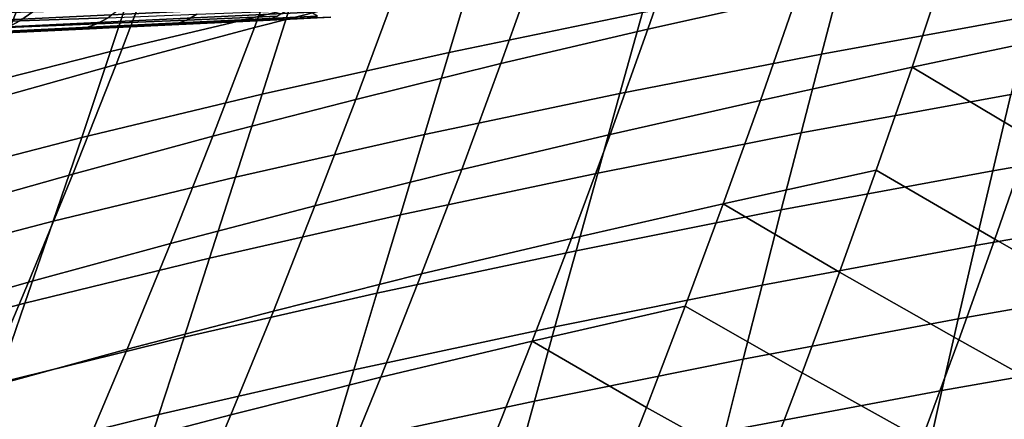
# Model space of a CAD drawing. Header units: metres. Extents: x -25 to 132, y -25 to 25.
# Tile 75 of 256: x 27.58 to 31.29, y -12.16 to -10.66. Entities that reach past the tile are written whole.
import ezdxf

# ---------------------------------------------------------------- set-up
doc = ezdxf.new("R2010")
doc.units = ezdxf.units.M
doc.layers.add('solid_12_061_071_XXX', color=7, linetype='CONTINUOUS')

msp = doc.modelspace()

# ---------------------------------------------------------------- linework, layer by layer
at = {"layer": 'solid_12_061_071_XXX'}
for points in [[(27.759104, -10.12066, 81.647018), (27.275126, -10.258957, 81.906532), (27.10677, -10.691478, 81.696281), (27.597494, -10.549195, 81.445953)], [(29.141701, -10.141131, 80.787544), (28.615997, -10.27397, 80.991074), (28.463238, -10.689119, 80.799469), (28.995033, -10.55309, 80.604622)], [(30.638615, -10.170299, 80.115601), (30.083704, -10.294233, 80.262062), (29.944876, -10.695415, 80.088783), (30.505184, -10.569103, 79.950264)], [(28.695827, -10.291454, 37.666496), (28.59333, -10.61926, 37.922737), (27.921551, -10.778611, 36.800049), (28.031576, -10.446757, 36.534138)], [(28.615997, -10.27397, 80.991074), (28.10088, -10.409943, 81.210686), (27.941786, -10.828453, 81.01004), (28.463238, -10.689119, 80.799469)], [(30.083704, -10.294233, 80.262062), (29.535738, -10.421004, 80.425552), (29.391312, -10.824707, 80.243973), (29.944876, -10.695415, 80.088783)], [(28.56361, -10.40379, 139.568573), (28.545425, -10.332785, 139.622391), (22.09341, -10.652987, 137.84111), (22.111616, -10.722089, 137.787201)], [(30.011944, -10.318571, 40.138836), (29.92478, -10.631724, 40.386814), (29.196148, -10.782463, 39.293678), (29.290154, -10.465989, 39.035965)], [(31.640791, -10.326791, 79.724075), (31.071081, -10.445624, 79.828819), (30.93948, -10.837825, 79.665306), (31.514172, -10.717182, 79.568069)], [(31.455761, -10.346097, 42.537903), (31.382973, -10.64664, 42.776531), (30.599178, -10.789313, 41.716751), (30.678101, -10.486117, 41.468327)], [(28.58363, -10.467418, 139.50676), (28.56361, -10.40379, 139.568573), (22.111616, -10.722089, 137.787201), (22.131584, -10.783937, 137.725632)], [(28.10088, -10.409943, 81.210686), (27.597494, -10.549195, 81.445953), (27.431812, -10.971242, 81.235916), (27.941786, -10.828453, 81.01004)], [(28.031576, -10.446757, 36.534138), (27.921551, -10.778611, 36.800049), (27.274969, -10.944058, 35.668617), (27.392942, -10.6079, 35.392849)], [(29.535738, -10.421004, 80.425552), (28.995033, -10.55309, 80.604622), (28.844734, -10.959538, 80.414299), (29.391312, -10.824707, 80.243973)], [(31.071081, -10.445624, 79.828819), (30.505184, -10.569103, 79.950264), (30.368382, -10.963304, 79.778809), (30.93948, -10.837825, 79.665306)], [(28.60519, -10.522729, 139.437866), (28.58363, -10.467418, 139.50676), (22.131584, -10.783937, 137.725632), (22.153025, -10.837649, 137.657318)], [(29.290154, -10.465989, 39.035965), (29.196148, -10.782463, 39.293678), (28.492069, -10.939301, 38.190403), (28.59333, -10.61926, 37.922737)], [(30.678101, -10.486117, 41.468327), (30.599178, -10.789313, 41.716751), (29.839319, -10.937805, 40.645275), (29.92478, -10.631724, 40.386814)], [(28.627974, -10.568913, 139.362915), (28.60519, -10.522729, 139.437866), (22.153025, -10.837649, 137.657318), (22.175636, -10.882461, 137.583191)], [(27.597494, -10.549195, 81.445953), (27.10677, -10.691478, 81.696281), (26.934237, -11.11723, 81.476509), (27.431812, -10.971242, 81.235916)], [(28.995033, -10.55309, 80.604622), (28.463238, -10.689119, 80.799469), (28.306808, -11.098495, 80.599991), (28.844734, -10.959538, 80.414299)], [(28.651646, -10.60529, 139.283005), (28.627974, -10.568913, 139.362915), (22.175636, -10.882461, 137.583191), (22.199097, -10.917734, 137.504333)], [(28.675856, -10.631326, 139.199295), (28.651646, -10.60529, 139.283005), (22.199097, -10.917734, 137.504333), (22.22307, -10.942966, 137.42186)], [(30.505184, -10.569103, 79.950264), (29.944876, -10.695415, 80.088783), (29.802681, -11.091748, 79.909012), (30.368382, -10.963304, 79.778809)], [(28.700253, -10.646637, 139.113052), (28.675856, -10.631326, 139.199295), (22.22307, -10.942966, 137.42186), (22.247215, -10.957797, 137.336945)], [(27.579897, -10.663941, 134.860535), (27.251715, -10.675541, 134.704758), (27.304752, -10.639038, 134.591125), (27.627903, -10.630012, 134.752319)], [(27.911558, -10.651798, 135.010178), (27.579897, -10.663941, 134.860535), (27.627903, -10.630012, 134.752319), (27.954988, -10.620262, 134.907211)], [(28.59333, -10.61926, 37.922737), (28.492069, -10.939301, 38.190403), (27.812607, -11.102467, 37.077873), (27.921551, -10.778611, 36.800049)], [(28.208054, -10.660591, 135.254211), (27.869207, -10.675044, 135.115784), (27.911558, -10.651798, 135.010178), (28.246431, -10.639123, 135.15387)], [(28.549437, -10.645787, 135.387146), (28.208054, -10.660591, 135.254211), (28.246431, -10.639123, 135.15387), (28.58427, -10.625932, 135.291779)], [(29.92478, -10.631724, 40.386814), (29.839319, -10.937805, 40.645275), (29.103737, -11.091652, 39.562351), (29.196148, -10.782463, 39.293678)], [(22.247215, -10.957797, 137.336945), (22.198256, -10.96553, 137.229904), (26.004704, -10.782078, 138.278702), (28.700253, -10.646637, 139.113052)], [(28.700253, -10.646637, 139.113052), (26.004704, -10.782078, 138.278702), (28.66161, -10.654028, 139.008698)], [(28.152267, -10.678661, 135.460724), (28.446262, -10.664492, 135.559189), (28.66161, -10.654028, 139.008698), (26.004704, -10.782078, 138.278702)], [(27.910933, -10.690292, 135.377747), (28.152267, -10.678661, 135.460724), (26.004704, -10.782078, 138.278702)], [(27.533134, -10.689127, 134.971634), (27.200081, -10.702826, 134.821594), (27.251715, -10.675541, 134.704758), (27.579897, -10.663941, 134.860535)], [(27.828176, -10.689867, 135.223389), (27.487877, -10.705426, 135.085007), (27.533134, -10.689127, 134.971634), (27.869207, -10.675044, 135.115784)], [(27.869207, -10.675044, 135.115784), (27.533134, -10.689127, 134.971634), (27.579897, -10.663941, 134.860535), (27.911558, -10.651798, 135.010178)], [(28.170811, -10.674072, 135.356339), (27.828176, -10.689867, 135.223389), (27.869207, -10.675044, 135.115784), (28.208054, -10.660591, 135.254211)], [(28.170811, -10.674072, 135.356339), (27.910933, -10.690292, 135.377747), (27.828176, -10.689867, 135.223389)], [(28.170811, -10.674072, 135.356339), (28.152267, -10.678661, 135.460724), (27.910933, -10.690292, 135.377747)], [(28.170811, -10.674072, 135.356339), (28.515562, -10.658064, 135.484116), (28.446262, -10.664492, 135.559189), (28.152267, -10.678661, 135.460724)], [(28.515562, -10.658064, 135.484116), (28.170811, -10.674072, 135.356339), (28.208054, -10.660591, 135.254211), (28.549437, -10.645787, 135.387146)], [(28.446262, -10.664492, 135.559189), (28.75012, -10.649846, 135.658051), (28.66161, -10.654028, 139.008698)], [(28.515562, -10.658064, 135.484116), (28.75012, -10.649846, 135.658051), (28.446262, -10.664492, 135.559189)], [(31.382973, -10.64664, 42.776531), (31.312189, -10.940714, 43.024734), (30.522194, -11.085842, 41.97522), (30.599178, -10.789313, 41.716751)], [(27.867949, -10.692365, 135.362762), (27.910933, -10.690292, 135.377747), (26.004704, -10.782078, 138.278702)], [(27.593128, -10.70561, 135.265381), (27.867949, -10.692365, 135.362762), (26.004704, -10.782078, 138.278702)], [(27.573729, -10.706529, 135.250458), (27.593128, -10.70561, 135.265381), (26.004704, -10.782078, 138.278702), (27.328957, -10.718343, 135.168808)], [(27.573729, -10.706529, 135.250458), (27.487877, -10.705426, 135.085007), (27.828176, -10.689867, 135.223389)], [(27.828176, -10.689867, 135.223389), (27.910933, -10.690292, 135.377747), (27.593128, -10.70561, 135.265381), (27.573729, -10.706529, 135.250458)], [(27.593128, -10.70561, 135.265381), (27.910933, -10.690292, 135.377747), (27.867949, -10.692365, 135.362762)], [(28.463238, -10.689119, 80.799469), (27.941786, -10.828453, 81.01004), (27.778969, -11.240921, 80.801025), (28.306808, -11.098495, 80.599991)], [(29.944876, -10.695415, 80.088783), (29.391312, -10.824707, 80.243973), (29.243515, -11.223313, 80.055504), (29.802681, -11.091748, 79.909012)], [(31.384354, -11.103576, 79.406693), (31.514172, -10.717182, 79.568069), (30.93948, -10.837825, 79.665306)], [(27.921551, -10.778611, 36.800049), (27.812607, -11.102467, 37.077873), (27.157904, -11.271975, 35.956783), (27.274969, -10.944058, 35.668617)], [(29.196148, -10.782463, 39.293678), (29.103737, -11.091652, 39.562351), (28.392277, -11.251833, 38.469501), (28.492069, -10.939301, 38.190403)], [(30.599178, -10.789313, 41.716751), (30.522194, -11.085842, 41.97522), (29.755713, -11.237014, 40.914242), (29.839319, -10.937805, 40.645275)], [(29.391312, -10.824707, 80.243973), (28.844734, -10.959538, 80.414299), (28.691048, -11.360637, 80.216637), (29.243515, -11.223313, 80.055504)], [(32.12553, -10.800816, 44.061451), (32.062721, -11.086554, 44.308754), (31.243538, -11.228502, 43.282543), (31.312189, -10.940714, 43.024734)], [(27.941786, -10.828453, 81.01004), (27.431812, -10.971242, 81.235916), (27.262331, -11.386972, 81.016983), (27.778969, -11.240921, 80.801025)], [(30.93948, -10.837825, 79.665306), (30.368382, -10.963304, 79.778809), (30.228416, -11.353044, 79.601318), (30.804699, -11.225799, 79.496101)], [(31.251461, -11.486091, 79.23996), (31.384354, -11.103576, 79.406693), (30.93948, -10.837825, 79.665306), (30.804699, -11.225799, 79.496101)], [(29.839319, -10.937805, 40.645275), (29.755713, -11.237014, 40.914242), (29.013077, -11.393755, 39.842003), (29.103737, -11.091652, 39.562351)], [(28.492069, -10.939301, 38.190403), (28.392277, -11.251833, 38.469501), (27.704988, -11.418579, 37.367615), (27.812607, -11.102467, 37.077873)], [(28.844734, -10.959538, 80.414299), (28.306808, -11.098495, 80.599991), (28.146959, -11.502263, 80.392708), (28.691048, -11.360637, 80.216637)], [(30.368382, -10.963304, 79.778809), (29.802681, -11.091748, 79.909012), (29.657335, -11.483383, 79.722816), (30.228416, -11.353044, 79.601318)], [(31.312189, -10.940714, 43.024734), (31.243538, -11.228502, 43.282543), (30.447277, -11.375891, 42.243752), (30.522194, -11.085842, 41.97522)], [(30.522194, -11.085842, 41.97522), (30.447277, -11.375891, 42.243752), (29.674095, -11.529539, 41.193748), (29.755713, -11.237014, 40.914242)], [(32.062721, -11.086554, 44.308754), (32.002213, -11.366379, 44.565231), (31.177145, -11.510192, 43.549988), (31.243538, -11.228502, 43.282543)], [(27.812607, -11.102467, 37.077873), (27.704988, -11.418579, 37.367615), (27.042007, -11.591903, 36.257347), (27.157904, -11.271975, 35.956783)], [(28.306808, -11.098495, 80.599991), (27.778969, -11.240921, 80.801025), (27.612686, -11.647513, 80.58371), (28.146959, -11.502263, 80.392708)], [(29.103737, -11.091652, 39.562351), (29.013077, -11.393755, 39.842003), (28.294117, -11.557057, 38.760067), (28.392277, -11.251833, 38.469501)], [(29.802681, -11.091748, 79.909012), (29.243515, -11.223313, 80.055504), (29.092569, -11.616979, 79.860199), (29.657335, -11.483383, 79.722816)], [(31.706957, -11.745371, 79.010353), (31.838156, -11.367584, 79.1745), (31.384354, -11.103576, 79.406693), (31.251461, -11.486091, 79.23996)], [(29.243515, -11.223313, 80.055504), (28.691048, -11.360637, 80.216637), (28.534203, -11.756544, 80.011711), (29.092569, -11.616979, 79.860199)], [(30.66687, -11.609669, 79.321236), (30.804699, -11.225799, 79.496101), (30.228416, -11.353044, 79.601318)], [(31.243538, -11.228502, 43.282543), (31.177145, -11.510192, 43.549988), (30.374561, -11.659648, 42.522385), (30.447277, -11.375891, 42.243752)], [(31.115561, -11.864835, 79.067863), (31.251461, -11.486091, 79.23996), (30.804699, -11.225799, 79.496101), (30.66687, -11.609669, 79.321236)], [(27.778969, -11.240921, 80.801025), (27.262331, -11.386972, 81.016983), (27.089323, -11.796555, 80.789223), (27.612686, -11.647513, 80.58371)], [(28.392277, -11.251833, 38.469501), (28.294117, -11.557057, 38.760067), (27.598869, -11.727153, 37.669304), (27.704988, -11.418579, 37.367615)], [(29.755713, -11.237014, 40.914242), (29.674095, -11.529539, 41.193748), (28.924311, -11.688966, 40.132671), (29.013077, -11.393755, 39.842003)], [(28.691048, -11.360637, 80.216637), (28.146959, -11.502263, 80.392708), (27.983932, -11.90058, 80.177696), (28.534203, -11.756544, 80.011711)], [(30.228416, -11.353044, 79.601318), (29.657335, -11.483383, 79.722816), (29.508974, -11.870446, 79.530228), (30.085424, -11.738448, 79.417809)], [(30.447277, -11.375891, 42.243752), (30.374561, -11.659648, 42.522385), (29.594604, -11.815574, 41.483826), (29.674095, -11.529539, 41.193748)], [(30.526062, -11.989543, 79.140678), (30.66687, -11.609669, 79.321236), (30.228416, -11.353044, 79.601318), (30.085424, -11.738448, 79.417809)], [(32.002213, -11.366379, 44.565231), (31.944124, -11.640472, 44.830917), (31.113134, -11.785968, 43.827095), (31.177145, -11.510192, 43.549988)], [(27.704988, -11.418579, 37.367615), (27.598869, -11.727153, 37.669304), (26.927458, -11.90405, 36.570347), (27.042007, -11.591903, 36.257347)], [(29.013077, -11.393755, 39.842003), (28.924311, -11.688966, 40.132671), (28.197741, -11.855171, 39.062126), (28.294117, -11.557057, 38.760067)], [(29.657335, -11.483383, 79.722816), (29.092569, -11.616979, 79.860199), (28.938616, -12.00583, 79.658096), (29.508974, -11.870446, 79.530228)], [(31.572777, -12.119708, 78.841118), (31.706957, -11.745371, 79.010353), (31.251461, -11.486091, 79.23996), (31.115561, -11.864835, 79.067863)], [(28.146959, -11.502263, 80.392708), (27.612686, -11.647513, 80.58371), (27.443188, -12.048393, 80.35817), (27.983932, -11.90058, 80.177696)], [(29.674095, -11.529539, 41.193748), (29.594604, -11.815574, 41.483826), (28.837584, -11.977478, 40.434383), (28.924311, -11.688966, 40.132671)], [(31.177145, -11.510192, 43.549988), (31.113134, -11.785968, 43.827095), (30.304174, -11.937302, 42.811146), (30.374561, -11.659648, 42.522385)], [(28.294117, -11.557057, 38.760067), (28.197741, -11.855171, 39.062126), (27.494408, -12.028385, 37.982967), (27.598869, -11.727153, 37.669304)], [(29.092569, -11.616979, 79.860199), (28.534203, -11.756544, 80.011711), (28.374344, -12.147388, 79.799538), (28.938616, -12.00583, 79.658096)], [(30.976715, -12.239914, 78.890404), (31.115561, -11.864835, 79.067863), (30.66687, -11.609669, 79.321236), (30.526062, -11.989543, 79.140678)], [(31.944124, -11.640472, 44.830917), (31.888577, -11.909019, 45.105835), (31.051632, -12.056015, 44.113895), (31.113134, -11.785968, 43.827095)], [(27.612686, -11.647513, 80.58371), (27.089323, -11.796555, 80.789223), (26.913042, -12.200152, 80.552696), (27.443188, -12.048393, 80.35817)], [(30.374561, -11.659648, 42.522385), (30.304174, -11.937302, 42.811146), (29.517376, -12.095308, 41.7845), (29.594604, -11.815574, 41.483826)], [(28.924311, -11.688966, 40.132671), (28.837584, -11.977478, 40.434383), (28.1033, -12.146368, 39.375706), (28.197741, -11.855171, 39.062126)], [(27.598869, -11.727153, 37.669304), (27.494408, -12.028385, 37.982967), (26.814425, -12.208613, 36.895805), (26.927458, -11.90405, 36.570347)], [(29.939476, -12.119628, 79.228256), (30.085424, -11.738448, 79.417809), (29.508974, -11.870446, 79.530228)], [(30.382343, -12.365533, 78.95443), (30.526062, -11.989543, 79.140678), (30.085424, -11.738448, 79.417809), (29.939476, -12.119628, 79.228256)], [(28.534203, -11.756544, 80.011711), (27.983932, -11.90058, 80.177696), (27.817869, -12.293577, 79.954948), (28.374344, -12.147388, 79.799538)], [(31.113134, -11.785968, 43.827095), (31.051632, -12.056015, 44.113895), (30.236248, -12.209041, 43.110062), (30.304174, -11.937302, 42.811146)], [(29.594604, -11.815574, 41.483826), (29.517376, -12.095308, 41.7845), (28.753036, -12.259484, 40.747173), (28.837584, -11.977478, 40.434383)], [(28.197741, -11.855171, 39.062126), (28.1033, -12.146368, 39.375706), (27.391764, -12.322473, 38.30864), (27.494408, -12.028385, 37.982967)], [(31.435673, -12.490702, 78.666794), (31.572777, -12.119708, 78.841118), (31.115561, -11.864835, 79.067863), (30.976715, -12.239914, 78.890404)], [(27.983932, -11.90058, 80.177696), (27.443188, -12.048393, 80.35817), (27.270618, -12.443686, 80.124382), (27.817869, -12.293577, 79.954948)], [(29.508974, -11.870446, 79.530228), (28.938616, -12.00583, 79.658096), (28.781736, -12.389981, 79.44915), (29.357677, -12.25305, 79.331223)], [(29.790648, -12.496696, 79.032661), (29.939476, -12.119628, 79.228256), (29.508974, -11.870446, 79.530228), (29.357677, -12.25305, 79.331223)], [(30.304174, -11.937302, 42.811146), (30.236248, -12.209041, 43.110062), (29.442549, -12.368934, 42.095806), (29.517376, -12.095308, 41.7845)], [(31.888577, -11.909019, 45.105835), (31.835695, -12.172201, 45.390015), (30.992764, -12.32052, 44.410416), (31.051632, -12.056015, 44.113895)], [(28.837584, -11.977478, 40.434383), (28.753036, -12.259484, 40.747173), (28.010944, -12.430844, 39.700844), (28.1033, -12.146368, 39.375706)], [(28.938616, -12.00583, 79.658096), (28.374344, -12.147388, 79.799538), (28.211559, -12.533281, 79.580078), (28.781736, -12.389981, 79.44915)], [(30.834986, -12.611437, 78.70755), (30.976715, -12.239914, 78.890404), (30.526062, -11.989543, 79.140678), (30.382343, -12.365533, 78.95443)], [(31.051632, -12.056015, 44.113895), (30.992764, -12.32052, 44.410416), (30.170916, -12.475054, 43.419167), (30.236248, -12.209041, 43.110062)], [(29.517376, -12.095308, 41.7845), (29.442549, -12.368934, 42.095806), (28.670816, -12.535178, 41.071064), (28.753036, -12.259484, 40.747173)], [(30.235779, -12.737746, 78.762466), (30.382343, -12.365533, 78.95443), (29.939476, -12.119628, 79.228256), (29.790648, -12.496696, 79.032661)], [(28.1033, -12.146368, 39.375706), (28.010944, -12.430844, 39.700844), (27.291101, -12.609614, 38.646351), (27.391764, -12.322473, 38.30864)], [(28.374344, -12.147388, 79.799538), (27.817869, -12.293577, 79.954948), (27.648869, -12.681367, 79.724442), (28.211559, -12.533281, 79.580078)]]:
    msp.add_3dface(points, dxfattribs=at)

doc.saveas('drawing.dxf')
